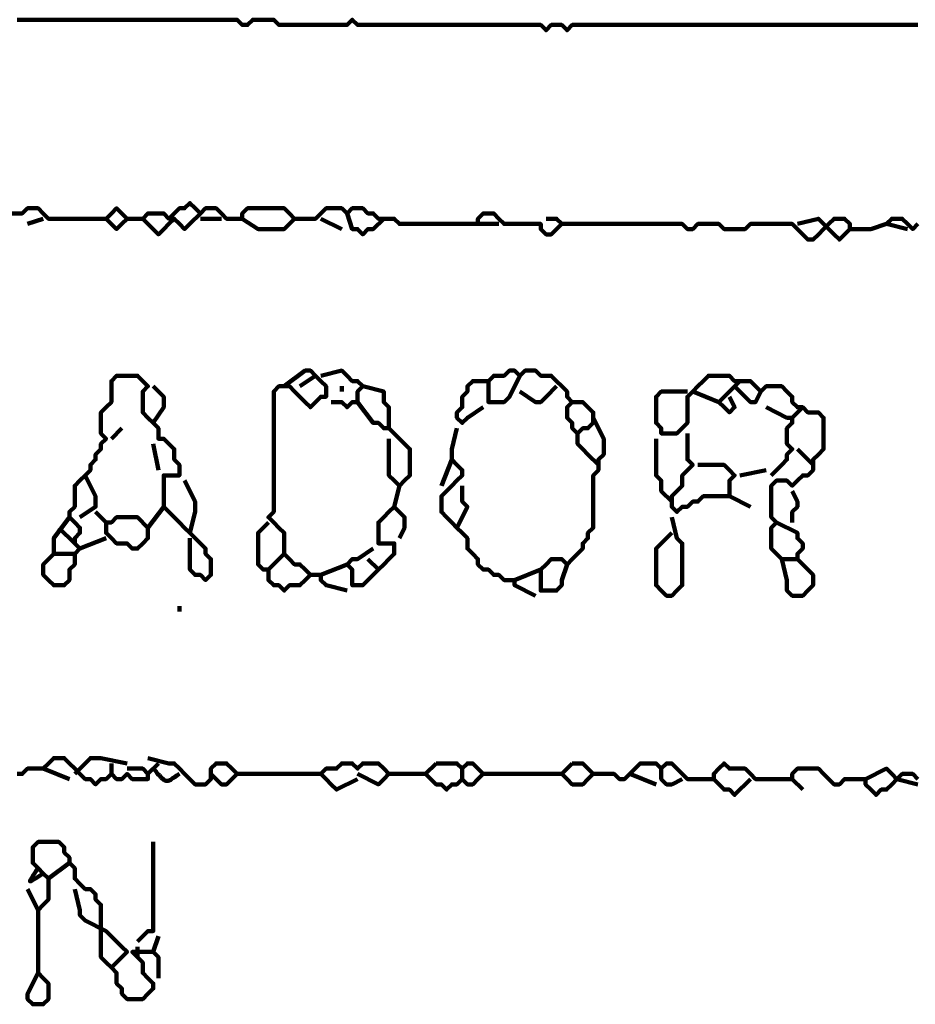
# Model space of a CAD drawing. Header units: metres. Extents: x 1959 to 4131, y 3282 to 4313.
# Tile 71 of 256: x 2131.57 to 2133.14, y 4301.98 to 4303.72. Entities that reach past the tile are written whole.
import ezdxf

# ---------------------------------------------------------------- set-up
doc = ezdxf.new("R2010")
doc.units = ezdxf.units.M
doc.layers.add('P', color=250, linetype='Continuous', lineweight=100)

msp = doc.modelspace()

# ---------------------------------------------------------------- linework, layer by layer
at = {"layer": 'P', "color": 0, "linetype": 'Continuous'}
for points in [[(2131.5615, 4303.7193), (2131.5707, 4303.7193), (2131.5799, 4303.7193), (2131.5892, 4303.7193), (2131.5984, 4303.7193), (2131.6076, 4303.7193), (2131.6168, 4303.7193), (2131.6261, 4303.7193), (2131.6353, 4303.7193), (2131.6445, 4303.7193), (2131.6538, 4303.7193), (2131.663, 4303.7193), (2131.6722, 4303.7193), (2131.6815, 4303.7193), (2131.6907, 4303.7193), (2131.6999, 4303.7193), (2131.7092, 4303.7193), (2131.7184, 4303.7193), (2131.7276, 4303.7193), (2131.7368, 4303.7193), (2131.7461, 4303.7193), (2131.7553, 4303.7193), (2131.7645, 4303.7193), (2131.7738, 4303.7193), (2131.783, 4303.7193), (2131.7922, 4303.7193), (2131.8015, 4303.7193), (2131.8107, 4303.7193), (2131.8199, 4303.7193), (2131.8292, 4303.7193), (2131.8384, 4303.7193), (2131.8476, 4303.7193), (2131.8568, 4303.7193), (2131.8661, 4303.7193), (2131.8753, 4303.7193), (2131.8845, 4303.7193), (2131.8938, 4303.7193), (2131.903, 4303.7193), (2131.9122, 4303.7193), (2131.9215, 4303.7193), (2131.9307, 4303.7193), (2131.9399, 4303.7193), (2131.9492, 4303.7193), (2131.9584, 4303.7101), (2131.9676, 4303.7101), (2131.9768, 4303.7193), (2131.9861, 4303.7193), (2131.9953, 4303.7193), (2132.0045, 4303.7193), (2132.0138, 4303.7193), (2132.023, 4303.7101), (2132.0322, 4303.7101), (2132.0415, 4303.7101), (2132.0507, 4303.7101), (2132.0599, 4303.7101), (2132.0692, 4303.7101), (2132.0784, 4303.7101), (2132.0876, 4303.7101), (2132.0968, 4303.7101), (2132.1061, 4303.7101), (2132.1153, 4303.7101), (2132.1245, 4303.7101), (2132.1338, 4303.7101), (2132.143, 4303.7101), (2132.1522, 4303.7193), (2132.1615, 4303.7101), (2132.1707, 4303.7101), (2132.1799, 4303.7101), (2132.1892, 4303.7101), (2132.1984, 4303.7101), (2132.2076, 4303.7101), (2132.2168, 4303.7101), (2132.2261, 4303.7101), (2132.2353, 4303.7101), (2132.2445, 4303.7101), (2132.2538, 4303.7101), (2132.263, 4303.7101), (2132.2722, 4303.7101), (2132.2815, 4303.7101), (2132.2907, 4303.7101), (2132.2999, 4303.7101), (2132.3092, 4303.7101), (2132.3184, 4303.7101), (2132.3276, 4303.7101), (2132.3368, 4303.7101), (2132.3461, 4303.7101), (2132.3553, 4303.7101), (2132.3645, 4303.7101), (2132.3738, 4303.7101), (2132.383, 4303.7101), (2132.3922, 4303.7101), (2132.4015, 4303.7101), (2132.4107, 4303.7101), (2132.4199, 4303.7101), (2132.4292, 4303.7101), (2132.4384, 4303.7101), (2132.4476, 4303.7101), (2132.4568, 4303.7101), (2132.4661, 4303.7101), (2132.4753, 4303.7101), (2132.4845, 4303.7101), (2132.4938, 4303.7008), (2132.503, 4303.7101), (2132.5122, 4303.7101), (2132.5215, 4303.7101), (2132.5307, 4303.7008), (2132.5399, 4303.7101), (2132.5492, 4303.7101), (2132.5584, 4303.7101), (2132.5676, 4303.7101), (2132.5768, 4303.7101), (2132.5861, 4303.7101), (2132.5953, 4303.7101), (2132.6045, 4303.7101), (2132.6138, 4303.7101), (2132.623, 4303.7101), (2132.6322, 4303.7101), (2132.6415, 4303.7101), (2132.6507, 4303.7101), (2132.6599, 4303.7101), (2132.6692, 4303.7101), (2132.6784, 4303.7101), (2132.6876, 4303.7101), (2132.6968, 4303.7101), (2132.7061, 4303.7101), (2132.7153, 4303.7101), (2132.7245, 4303.7101), (2132.7338, 4303.7101), (2132.743, 4303.7101), (2132.7522, 4303.7101), (2132.7615, 4303.7101), (2132.7707, 4303.7101), (2132.7799, 4303.7101), (2132.7892, 4303.7101), (2132.7984, 4303.7101), (2132.8076, 4303.7101), (2132.8168, 4303.7101), (2132.8261, 4303.7101), (2132.8353, 4303.7101), (2132.8445, 4303.7101), (2132.8538, 4303.7101), (2132.863, 4303.7101), (2132.8722, 4303.7101), (2132.8815, 4303.7101), (2132.8907, 4303.7101), (2132.8999, 4303.7101), (2132.9092, 4303.7101), (2132.9184, 4303.7101), (2132.9276, 4303.7101), (2132.9368, 4303.7101), (2132.9461, 4303.7101), (2132.9553, 4303.7101), (2132.9645, 4303.7101), (2132.9738, 4303.7101), (2132.983, 4303.7101), (2132.9922, 4303.7101), (2133.0015, 4303.7101), (2133.0107, 4303.7101), (2133.0199, 4303.7101), (2133.0292, 4303.7101), (2133.0384, 4303.7101), (2133.0476, 4303.7101), (2133.0568, 4303.7101), (2133.0661, 4303.7101), (2133.0753, 4303.7101), (2133.0845, 4303.7101), (2133.0938, 4303.7101), (2133.103, 4303.7101), (2133.1122, 4303.7101), (2133.1215, 4303.7101), (2133.1307, 4303.7101), (2133.1399, 4303.7101), (2133.1492, 4303.7101)], [(2131.8845, 4303.3778), (2131.8661, 4303.3593), (2131.8568, 4303.3501), (2131.8476, 4303.3593), (2131.8384, 4303.3685), (2131.8292, 4303.3593), (2131.8199, 4303.3501), (2131.8107, 4303.3408), (2131.8015, 4303.3501), (2131.7922, 4303.3593), (2131.783, 4303.3685), (2131.7922, 4303.3778), (2131.8015, 4303.3778), (2131.8107, 4303.3778), (2131.8199, 4303.3778), (2131.8292, 4303.3685), (2131.8384, 4303.3778), (2131.8476, 4303.387), (2131.8568, 4303.387), (2131.8661, 4303.3962), (2131.8753, 4303.387), (2131.8845, 4303.3778), (2131.8938, 4303.387), (2131.903, 4303.387), (2131.9122, 4303.387), (2131.9215, 4303.3778), (2131.9307, 4303.3685), (2131.9399, 4303.3685), (2131.9492, 4303.3685), (2131.9584, 4303.3685), (2131.9584, 4303.3778), (2131.9676, 4303.387), (2131.9768, 4303.387), (2131.9861, 4303.387), (2131.9953, 4303.387), (2132.0045, 4303.387), (2132.0138, 4303.387), (2132.023, 4303.387), (2132.0322, 4303.387), (2132.0415, 4303.3778), (2132.0507, 4303.3685), (2132.0415, 4303.3593), (2132.0322, 4303.3501), (2132.023, 4303.3501), (2132.0138, 4303.3501), (2132.0045, 4303.3501), (2131.9953, 4303.3501), (2131.9861, 4303.3501), (2131.9584, 4303.3685)], [(2131.5338, 4303.3778), (2131.5707, 4303.3778), (2131.5799, 4303.387), (2131.5892, 4303.387), (2131.5984, 4303.387), (2131.6076, 4303.3778), (2131.6168, 4303.3685), (2131.6261, 4303.3685), (2131.6353, 4303.3685), (2131.6445, 4303.3685), (2131.6538, 4303.3685), (2131.663, 4303.3685), (2131.6722, 4303.3685), (2131.6815, 4303.3685), (2131.6907, 4303.3685), (2131.6999, 4303.3685), (2131.7092, 4303.3685), (2131.7184, 4303.3685), (2131.7276, 4303.3778), (2131.7368, 4303.387), (2131.7461, 4303.3778), (2131.7553, 4303.3685), (2131.7461, 4303.3593), (2131.7368, 4303.3501), (2131.7184, 4303.3685)], [(2132.0507, 4303.3685), (2132.0876, 4303.3685), (2132.0968, 4303.3778), (2132.1061, 4303.387), (2132.1153, 4303.387), (2132.1245, 4303.387), (2132.1338, 4303.387), (2132.143, 4303.3778), (2132.1522, 4303.387), (2132.1615, 4303.387), (2132.1707, 4303.387), (2132.1799, 4303.3778), (2132.1892, 4303.3778), (2132.1984, 4303.3685), (2132.2076, 4303.3685), (2132.2168, 4303.3685), (2132.2261, 4303.3685), (2132.2353, 4303.3593), (2132.2445, 4303.3593), (2132.2538, 4303.3593), (2132.263, 4303.3593), (2132.2722, 4303.3593), (2132.2815, 4303.3593), (2132.2907, 4303.3593), (2132.2999, 4303.3593), (2132.3092, 4303.3593), (2132.3184, 4303.3593), (2132.3276, 4303.3593), (2132.3368, 4303.3593), (2132.3461, 4303.3593), (2132.3553, 4303.3593), (2132.3645, 4303.3593), (2132.3738, 4303.3593), (2132.3738, 4303.3685), (2132.383, 4303.3778), (2132.3922, 4303.3778), (2132.4015, 4303.3778), (2132.4107, 4303.3685), (2132.4199, 4303.3593), (2132.4292, 4303.3593), (2132.4384, 4303.3593), (2132.4476, 4303.3593), (2132.4568, 4303.3593), (2132.4661, 4303.3593), (2132.4753, 4303.3593), (2132.4845, 4303.3593), (2132.4845, 4303.3501), (2132.4938, 4303.3408), (2132.503, 4303.3408), (2132.5122, 4303.3501), (2132.5215, 4303.3593), (2132.5122, 4303.3685), (2132.4938, 4303.3685)], [(2132.143, 4303.3778), (2132.1522, 4303.3501), (2132.1615, 4303.3501), (2132.1707, 4303.3408), (2132.1799, 4303.3501), (2132.1892, 4303.3501), (2132.2076, 4303.3685)], [(2131.5799, 4303.3593), (2131.6076, 4303.3685)], [(2131.7553, 4303.3685), (2131.783, 4303.3685)], [(2131.8845, 4303.3685), (2131.9215, 4303.3685)], [(2132.0968, 4303.3685), (2132.1338, 4303.3501)], [(2132.3738, 4303.3593), (2132.4107, 4303.3593)], [(2132.9368, 4303.3593), (2132.9738, 4303.3685), (2132.983, 4303.3593), (2132.9922, 4303.3501), (2133.0015, 4303.3408), (2133.0107, 4303.3316), (2133.0199, 4303.3408), (2133.0292, 4303.3501), (2133.0292, 4303.3593), (2133.0199, 4303.3685), (2133.0107, 4303.3685), (2133.0015, 4303.3685), (2132.9922, 4303.3593), (2132.983, 4303.3501), (2132.9738, 4303.3408), (2132.9645, 4303.3316), (2132.9553, 4303.3316), (2132.9461, 4303.3408), (2132.9368, 4303.3501), (2132.9276, 4303.3593), (2132.9184, 4303.3593), (2132.9092, 4303.3593), (2132.8999, 4303.3593), (2132.8907, 4303.3593), (2132.8815, 4303.3593), (2132.8722, 4303.3593), (2132.863, 4303.3593), (2132.8538, 4303.3593), (2132.8445, 4303.3501), (2132.8353, 4303.3501), (2132.8261, 4303.3501), (2132.8168, 4303.3501), (2132.8076, 4303.3501), (2132.7984, 4303.3593), (2132.7892, 4303.3593), (2132.7799, 4303.3593), (2132.7707, 4303.3593), (2132.7615, 4303.3593), (2132.7522, 4303.3501), (2132.743, 4303.3501), (2132.7338, 4303.3593), (2132.7245, 4303.3593), (2132.7153, 4303.3593), (2132.7061, 4303.3593), (2132.6968, 4303.3593), (2132.6876, 4303.3593), (2132.6784, 4303.3593), (2132.6692, 4303.3593), (2132.6599, 4303.3593), (2132.6507, 4303.3593), (2132.6415, 4303.3593), (2132.6322, 4303.3593), (2132.623, 4303.3593), (2132.6138, 4303.3593), (2132.6045, 4303.3593), (2132.5953, 4303.3593), (2132.5861, 4303.3593), (2132.5768, 4303.3593), (2132.5676, 4303.3593), (2132.5584, 4303.3593), (2132.5215, 4303.3593)], [(2133.0292, 4303.3501), (2133.0476, 4303.3501), (2133.0568, 4303.3501), (2133.0661, 4303.3501), (2133.0938, 4303.3593)], [(2133.1307, 4303.3501), (2133.0938, 4303.3593), (2133.103, 4303.3685), (2133.1122, 4303.3685), (2133.1215, 4303.3685), (2133.1307, 4303.3593), (2133.1399, 4303.3501), (2133.1492, 4303.3593)], [(2132.0322, 4303.0731), (2132.0692, 4303.1008), (2132.0784, 4303.1008), (2132.0876, 4303.0916), (2132.0968, 4303.0824), (2132.1061, 4303.0731), (2132.1061, 4303.0639), (2132.1061, 4303.0547), (2132.0968, 4303.0547), (2132.0876, 4303.0454), (2132.0784, 4303.0362), (2132.0692, 4303.0454), (2132.0599, 4303.0547), (2132.0507, 4303.0639), (2132.0415, 4303.0731), (2132.0322, 4303.0731), (2132.023, 4303.0731), (2132.0138, 4303.0639), (2132.0138, 4303.0547), (2132.0138, 4303.0454), (2132.0138, 4303.0362), (2132.0138, 4303.027), (2132.0138, 4303.0178), (2132.0138, 4303.0085), (2132.0138, 4302.9993), (2132.0138, 4302.9901), (2132.0138, 4302.9808), (2132.0138, 4302.9716), (2132.0138, 4302.9624), (2132.0138, 4302.9531), (2132.0138, 4302.9439), (2132.0138, 4302.9347), (2132.0138, 4302.9254), (2132.0138, 4302.9162), (2132.0138, 4302.907), (2132.0138, 4302.8978), (2132.0138, 4302.8885), (2132.0138, 4302.8793), (2132.0138, 4302.8701), (2132.0138, 4302.8608), (2132.0138, 4302.8516), (2132.0045, 4302.8424), (2132.0138, 4302.8331), (2132.023, 4302.8239), (2132.0322, 4302.8147), (2132.0322, 4302.8054), (2132.0322, 4302.7962), (2132.0322, 4302.787), (2132.0322, 4302.7778), (2132.0415, 4302.7685), (2132.0507, 4302.7593), (2132.0599, 4302.7593), (2132.0692, 4302.7501), (2132.0784, 4302.7408), (2132.0692, 4302.7316), (2132.0599, 4302.7224), (2132.0507, 4302.7224), (2132.0415, 4302.7224), (2132.0322, 4302.7131), (2132.023, 4302.7224), (2132.0138, 4302.7224), (2132.0045, 4302.7316), (2132.0045, 4302.7408), (2132.0045, 4302.7501), (2131.9953, 4302.7501), (2131.9861, 4302.7593), (2131.9861, 4302.7685), (2131.9861, 4302.7778), (2131.9861, 4302.787), (2131.9861, 4302.7962), (2131.9861, 4302.8054), (2131.9861, 4302.8147), (2132.0045, 4302.8331)], [(2132.0968, 4303.0916), (2132.1338, 4303.1008), (2132.143, 4303.0916), (2132.1522, 4303.0824), (2132.1615, 4303.0824), (2132.1707, 4303.0731), (2132.1615, 4303.0639), (2132.1615, 4303.0547), (2132.1615, 4303.0454), (2132.1522, 4303.0454), (2132.143, 4303.0362), (2132.1338, 4303.0454), (2132.1153, 4303.0454)], [(2132.4476, 4303.0916), (2132.4292, 4303.0547), (2132.4199, 4303.0454), (2132.4107, 4303.0454), (2132.4015, 4303.0454), (2132.3922, 4303.0454), (2132.3922, 4303.0547), (2132.3922, 4303.0639), (2132.3922, 4303.0731), (2132.3922, 4303.0824), (2132.4015, 4303.0916), (2132.4107, 4303.0916), (2132.4199, 4303.0916), (2132.4292, 4303.1008), (2132.4384, 4303.1008), (2132.4476, 4303.0916), (2132.4568, 4303.1008), (2132.4661, 4303.1008), (2132.4753, 4303.1008), (2132.4845, 4303.0916), (2132.4938, 4303.0916), (2132.503, 4303.0916), (2132.5122, 4303.0824), (2132.5215, 4303.0731), (2132.5307, 4303.0639), (2132.5307, 4303.0547), (2132.5399, 4303.0454), (2132.5307, 4303.0362), (2132.5307, 4303.027), (2132.5307, 4303.0178), (2132.5399, 4303.0085), (2132.5399, 4302.9993), (2132.5492, 4302.9901), (2132.5584, 4302.9993), (2132.5676, 4302.9993), (2132.5768, 4303.0085), (2132.5768, 4303.0178), (2132.5768, 4303.027), (2132.5676, 4303.0362), (2132.5584, 4303.0454), (2132.5399, 4303.0454)], [(2131.6538, 4302.8424), (2131.6261, 4302.8054), (2131.6261, 4302.7962), (2131.6261, 4302.787), (2131.6261, 4302.7778), (2131.6168, 4302.7685), (2131.6076, 4302.7593), (2131.6076, 4302.7501), (2131.6076, 4302.7408), (2131.6168, 4302.7316), (2131.6261, 4302.7224), (2131.6353, 4302.7224), (2131.6445, 4302.7224), (2131.6538, 4302.7316), (2131.6538, 4302.7408), (2131.6538, 4302.7501), (2131.663, 4302.7593), (2131.663, 4302.7685), (2131.663, 4302.7778), (2131.6722, 4302.787), (2131.663, 4302.7962), (2131.663, 4302.8054), (2131.6722, 4302.8147), (2131.6722, 4302.8239), (2131.663, 4302.8331), (2131.6538, 4302.8424), (2131.6538, 4302.8516), (2131.663, 4302.8608), (2131.663, 4302.8701), (2131.663, 4302.8793), (2131.663, 4302.8885), (2131.663, 4302.8978), (2131.6722, 4302.907), (2131.6815, 4302.9162), (2131.6907, 4302.9254), (2131.6907, 4302.9347), (2131.6999, 4302.9439), (2131.6999, 4302.9531), (2131.7092, 4302.9624), (2131.7092, 4302.9716), (2131.7184, 4302.9808), (2131.7092, 4302.9901), (2131.7092, 4302.9993), (2131.7092, 4303.0085), (2131.7092, 4303.0178), (2131.7092, 4303.027), (2131.7184, 4303.0362), (2131.7276, 4303.0454), (2131.7276, 4303.0547), (2131.7276, 4303.0639), (2131.7276, 4303.0731), (2131.7276, 4303.0824), (2131.7368, 4303.0916), (2131.7461, 4303.0916), (2131.7553, 4303.0916), (2131.7645, 4303.0916), (2131.7738, 4303.0916), (2131.783, 4303.0824), (2131.7922, 4303.0731), (2131.783, 4303.0639), (2131.783, 4303.0547), (2131.783, 4303.0454), (2131.783, 4303.0362), (2131.783, 4303.027), (2131.7922, 4303.0178), (2131.8015, 4303.0085), (2131.8107, 4302.9993), (2131.8107, 4302.9901), (2131.8107, 4302.9808), (2131.8199, 4302.9808), (2131.8292, 4302.9716), (2131.8384, 4302.9624), (2131.8384, 4302.9531), (2131.8384, 4302.9439), (2131.8476, 4302.9347), (2131.8476, 4302.9254), (2131.8476, 4302.9162), (2131.8384, 4302.9162), (2131.8292, 4302.9162), (2131.8199, 4302.9162), (2131.8199, 4302.907), (2131.8199, 4302.8978), (2131.8199, 4302.8885), (2131.8199, 4302.8793), (2131.8199, 4302.8701), (2131.8199, 4302.8608), (2131.8292, 4302.8516), (2131.8384, 4302.8424), (2131.8476, 4302.8331), (2131.8568, 4302.8239), (2131.8661, 4302.8147), (2131.8753, 4302.8054), (2131.8845, 4302.7962), (2131.8938, 4302.787), (2131.8938, 4302.7778), (2131.903, 4302.7685), (2131.903, 4302.7593), (2131.903, 4302.7501), (2131.903, 4302.7408), (2131.8938, 4302.7316), (2131.8845, 4302.7408), (2131.8753, 4302.7408), (2131.8661, 4302.7501), (2131.8661, 4302.7593), (2131.8661, 4302.8054)], [(2132.0876, 4303.0916), (2132.0599, 4303.0731)], [(2132.383, 4303.0362), (2132.3553, 4303.0178), (2132.3461, 4303.0085), (2132.3368, 4303.0178), (2132.3368, 4303.027), (2132.3461, 4303.0362), (2132.3461, 4303.0454), (2132.3461, 4303.0547), (2132.3553, 4303.0639), (2132.3553, 4303.0731), (2132.3645, 4303.0824), (2132.3738, 4303.0824), (2132.3922, 4303.0824)], [(2132.743, 4303.0639), (2132.7061, 4303.0639), (2132.6968, 4303.0639), (2132.6876, 4303.0547), (2132.6876, 4303.0454), (2132.6876, 4303.0362), (2132.6876, 4303.027), (2132.6876, 4303.0178), (2132.6876, 4303.0085), (2132.6968, 4302.9993), (2132.6968, 4302.9901), (2132.7061, 4302.9901), (2132.7153, 4302.9901), (2132.7245, 4302.9901), (2132.7338, 4302.9993), (2132.743, 4303.0085), (2132.743, 4303.0178), (2132.743, 4303.027), (2132.743, 4303.0362), (2132.743, 4303.0454), (2132.743, 4303.0547), (2132.7522, 4303.0639), (2132.7615, 4303.0731), (2132.7707, 4303.0824), (2132.7799, 4303.0916), (2132.7892, 4303.0916), (2132.7984, 4303.0916), (2132.8076, 4303.0916), (2132.8168, 4303.0916), (2132.8261, 4303.0824), (2132.8353, 4303.0824), (2132.8445, 4303.0824), (2132.8538, 4303.0824), (2132.863, 4303.0731), (2132.8722, 4303.0639), (2132.8815, 4303.0731), (2132.8907, 4303.0731), (2132.8999, 4303.0731), (2132.9092, 4303.0731), (2132.9184, 4303.0639), (2132.9276, 4303.0547), (2132.9276, 4303.0454), (2132.9368, 4303.0362), (2132.9461, 4303.0362), (2132.9553, 4303.027), (2132.9645, 4303.027), (2132.9738, 4303.027), (2132.983, 4303.0178), (2132.983, 4303.0085), (2132.983, 4302.9993), (2132.983, 4302.9901), (2132.983, 4302.9808), (2132.983, 4302.9716), (2132.983, 4302.9624), (2132.9738, 4302.9531), (2132.9645, 4302.9439), (2132.9645, 4302.9347), (2132.9645, 4302.9254), (2132.9553, 4302.9162), (2132.9461, 4302.9162), (2132.9368, 4302.907), (2132.9276, 4302.8978), (2132.9184, 4302.907), (2132.9092, 4302.907), (2132.8999, 4302.907), (2132.8907, 4302.8978), (2132.8907, 4302.8885), (2132.8907, 4302.8793), (2132.8907, 4302.8701), (2132.8907, 4302.8608), (2132.8907, 4302.8516), (2132.8907, 4302.8424), (2132.8999, 4302.8331), (2132.8907, 4302.8239), (2132.8907, 4302.8147), (2132.8907, 4302.8054), (2132.8907, 4302.7962), (2132.8907, 4302.787), (2132.8999, 4302.7778), (2132.9092, 4302.7685), (2132.9184, 4302.7685), (2132.9276, 4302.7685), (2132.9368, 4302.7685), (2132.9368, 4302.7778), (2132.9461, 4302.787), (2132.9461, 4302.7962), (2132.9368, 4302.8054), (2132.9368, 4302.8147), (2132.8999, 4302.8331)], [(2132.8353, 4303.0824), (2132.8076, 4303.0547), (2132.7984, 4303.0454), (2132.8076, 4303.0362), (2132.8168, 4303.027), (2132.8261, 4303.0362), (2132.8168, 4303.0547)], [(2131.8015, 4303.0731), (2131.8199, 4303.0547), (2131.8199, 4303.0454), (2131.8199, 4303.0362), (2131.8015, 4303.0085)], [(2132.1338, 4303.0731), (2132.1338, 4303.0639)], [(2132.1707, 4303.0731), (2132.2076, 4303.0639), (2132.2076, 4303.0547), (2132.2076, 4303.0454), (2132.2168, 4303.0362), (2132.2168, 4303.027), (2132.2168, 4303.0178), (2132.2168, 4303.0085), (2132.2168, 4302.9993), (2132.2076, 4302.9993), (2132.1984, 4303.0085), (2132.1892, 4303.0085), (2132.1615, 4303.0454)], [(2132.5122, 4303.0731), (2132.4938, 4303.0547), (2132.4845, 4303.0454), (2132.4753, 4303.0454), (2132.4476, 4303.0639)], [(2132.7522, 4303.0639), (2132.7984, 4303.0454)], [(2132.8261, 4303.0731), (2132.8445, 4303.0547), (2132.8538, 4303.0454), (2132.863, 4303.0454), (2132.8722, 4303.0639)], [(2132.8815, 4303.0362), (2132.9184, 4303.0178), (2132.9276, 4303.0178), (2132.9276, 4303.0085), (2132.9184, 4302.9993), (2132.9184, 4302.9901), (2132.9184, 4302.9808), (2132.9184, 4302.9716), (2132.9276, 4302.9624), (2132.9184, 4302.9531), (2132.9184, 4302.9439), (2132.9092, 4302.9347), (2132.8907, 4302.9162)], [(2132.9461, 4303.0362), (2132.9276, 4303.0178)], [(2132.5768, 4303.0178), (2132.5953, 4302.9808), (2132.5953, 4302.9716), (2132.5953, 4302.9624), (2132.5953, 4302.9531), (2132.5861, 4302.9439), (2132.5861, 4302.9347), (2132.5861, 4302.9254), (2132.5768, 4302.9162), (2132.5768, 4302.907), (2132.5768, 4302.8978), (2132.5768, 4302.8885), (2132.5768, 4302.8793), (2132.5768, 4302.8701), (2132.5768, 4302.8608), (2132.5768, 4302.8516), (2132.5768, 4302.8424), (2132.5768, 4302.8331), (2132.5768, 4302.8239), (2132.5676, 4302.8147), (2132.5676, 4302.8054), (2132.5584, 4302.7962), (2132.5584, 4302.787), (2132.5492, 4302.7778), (2132.5399, 4302.7685), (2132.5307, 4302.7593), (2132.5215, 4302.7685), (2132.5122, 4302.7685), (2132.503, 4302.7685), (2132.4938, 4302.7593), (2132.4845, 4302.7501), (2132.4845, 4302.7408), (2132.4845, 4302.7316), (2132.4845, 4302.7224), (2132.4845, 4302.7131), (2132.4938, 4302.7131), (2132.503, 4302.7131), (2132.5122, 4302.7131), (2132.5215, 4302.7224), (2132.5215, 4302.7316), (2132.5307, 4302.7593)], [(2131.7461, 4302.9993), (2131.7276, 4302.9808)], [(2132.2168, 4302.9993), (2132.2538, 4302.9624), (2132.2538, 4302.9531), (2132.2538, 4302.9439), (2132.2538, 4302.9347), (2132.2538, 4302.9254), (2132.2538, 4302.9162), (2132.2445, 4302.907), (2132.2353, 4302.8978), (2132.2261, 4302.907), (2132.2168, 4302.9162), (2132.2168, 4302.9254), (2132.2168, 4302.9347), (2132.2168, 4302.9439), (2132.2168, 4302.9531), (2132.2168, 4302.9624), (2132.2168, 4302.9808)], [(2132.3368, 4302.9993), (2132.3276, 4302.9624), (2132.3276, 4302.9531), (2132.3276, 4302.9439), (2132.3368, 4302.9347), (2132.3461, 4302.9254), (2132.3461, 4302.9162), (2132.3368, 4302.907), (2132.3276, 4302.8978), (2132.3184, 4302.8885), (2132.3092, 4302.8793), (2132.3092, 4302.8701), (2132.3092, 4302.8608), (2132.3092, 4302.8516), (2132.3184, 4302.8424), (2132.3276, 4302.8331), (2132.3368, 4302.8239), (2132.3461, 4302.8147), (2132.3553, 4302.8054), (2132.3553, 4302.7962), (2132.3553, 4302.787), (2132.3645, 4302.7778), (2132.3738, 4302.7685), (2132.3738, 4302.7593), (2132.383, 4302.7501), (2132.3922, 4302.7501), (2132.4015, 4302.7408), (2132.4107, 4302.7408), (2132.4199, 4302.7316), (2132.4292, 4302.7316), (2132.4384, 4302.7316), (2132.4384, 4302.7224), (2132.4753, 4302.7039)], [(2132.5492, 4302.9901), (2132.5492, 4302.9716), (2132.5584, 4302.9624), (2132.5676, 4302.9531), (2132.5861, 4302.9347)], [(2132.6876, 4302.9808), (2132.6876, 4302.9439), (2132.6876, 4302.9347), (2132.6876, 4302.9254), (2132.6876, 4302.9162), (2132.6968, 4302.907), (2132.6968, 4302.8978), (2132.6968, 4302.8885), (2132.7153, 4302.8701)], [(2132.743, 4302.9901), (2132.743, 4302.9531), (2132.743, 4302.9439), (2132.7522, 4302.9347), (2132.743, 4302.9254), (2132.7338, 4302.9162), (2132.7338, 4302.907), (2132.7338, 4302.8978), (2132.7245, 4302.8885), (2132.7153, 4302.8793), (2132.7153, 4302.8701), (2132.7153, 4302.8608), (2132.7245, 4302.8516), (2132.7338, 4302.8608), (2132.743, 4302.8608), (2132.7522, 4302.8701), (2132.7615, 4302.8701), (2132.7707, 4302.8793), (2132.7799, 4302.8793), (2132.7892, 4302.8793), (2132.7984, 4302.8793), (2132.8076, 4302.8793), (2132.8168, 4302.8793), (2132.8168, 4302.8885), (2132.8168, 4302.8978), (2132.8168, 4302.907), (2132.8261, 4302.9162), (2132.8168, 4302.9254), (2132.8076, 4302.9347), (2132.7984, 4302.9347), (2132.7892, 4302.9347), (2132.7799, 4302.9347), (2132.7615, 4302.9347)], [(2131.8015, 4302.9716), (2131.8107, 4302.9254)], [(2132.9368, 4302.9624), (2132.9645, 4302.9347)], [(2132.3276, 4302.9439), (2132.3092, 4302.8978)], [(2132.8353, 4302.9162), (2132.8815, 4302.9254)], [(2131.6815, 4302.9162), (2131.6999, 4302.8793), (2131.6999, 4302.8701), (2131.6999, 4302.8608), (2131.6722, 4302.8424)], [(2131.8568, 4302.907), (2131.8753, 4302.8701), (2131.8753, 4302.8608), (2131.8753, 4302.8516), (2131.8661, 4302.8147)], [(2132.2353, 4302.8978), (2132.2261, 4302.8608), (2132.2168, 4302.8516), (2132.2076, 4302.8424), (2132.1984, 4302.8331), (2132.1984, 4302.8239), (2132.1984, 4302.8147), (2132.1984, 4302.8054), (2132.1984, 4302.7962), (2132.2076, 4302.7962), (2132.2168, 4302.7962), (2132.2261, 4302.7962), (2132.2261, 4302.787), (2132.2261, 4302.7778), (2132.2168, 4302.7685), (2132.2076, 4302.7593), (2132.1984, 4302.7501), (2132.1892, 4302.7408), (2132.1799, 4302.7316), (2132.1707, 4302.7224), (2132.1615, 4302.7224), (2132.1522, 4302.7224), (2132.1522, 4302.7316), (2132.1522, 4302.7408), (2132.1522, 4302.7501), (2132.143, 4302.7593), (2132.1522, 4302.7685), (2132.1615, 4302.7685), (2132.1892, 4302.787)], [(2132.3461, 4302.8978), (2132.3461, 4302.8701), (2132.3553, 4302.8608), (2132.3368, 4302.8239)], [(2132.9276, 4302.8885), (2132.9368, 4302.8701), (2132.9368, 4302.8608), (2132.9276, 4302.8516), (2132.9276, 4302.8331)], [(2132.8168, 4302.8793), (2132.8538, 4302.8608)], [(2131.6999, 4302.8516), (2131.7184, 4302.8331)], [(2131.8199, 4302.8608), (2131.7922, 4302.8239), (2131.7922, 4302.8147), (2131.7922, 4302.8054), (2131.783, 4302.7962), (2131.7738, 4302.787), (2131.7645, 4302.787), (2131.7553, 4302.7962), (2131.7461, 4302.7962), (2131.7368, 4302.7962), (2131.7276, 4302.8054), (2131.7184, 4302.8147), (2131.7184, 4302.8239), (2131.7184, 4302.8331), (2131.7276, 4302.8331), (2131.7368, 4302.8424), (2131.7461, 4302.8424), (2131.7553, 4302.8424), (2131.7645, 4302.8424), (2131.7738, 4302.8424), (2131.7922, 4302.8239)], [(2132.2261, 4302.8608), (2132.2445, 4302.8424), (2132.2445, 4302.8331), (2132.2445, 4302.8239), (2132.2353, 4302.8054)], [(2132.7153, 4302.8424), (2132.7245, 4302.8054), (2132.7338, 4302.7962), (2132.7338, 4302.787), (2132.7338, 4302.7778), (2132.7338, 4302.7685), (2132.7338, 4302.7593), (2132.7338, 4302.7501), (2132.7338, 4302.7408), (2132.7338, 4302.7316), (2132.7338, 4302.7224), (2132.7245, 4302.7131), (2132.7153, 4302.7039), (2132.7061, 4302.7039), (2132.6968, 4302.7131), (2132.6876, 4302.7224), (2132.6876, 4302.7316), (2132.6876, 4302.7408), (2132.6876, 4302.7501), (2132.6876, 4302.7593), (2132.6876, 4302.7685), (2132.6876, 4302.7778), (2132.6876, 4302.787), (2132.6968, 4302.7962), (2132.7153, 4302.8147)], [(2131.6353, 4302.8239), (2131.663, 4302.7962)], [(2131.7184, 4302.8054), (2131.6722, 4302.787)], [(2131.6261, 4302.7778), (2131.663, 4302.7778)], [(2132.0322, 4302.7778), (2132.0045, 4302.7501)], [(2132.1799, 4302.7685), (2132.1984, 4302.7501)], [(2132.9092, 4302.7685), (2132.9184, 4302.7316), (2132.9184, 4302.7224), (2132.9184, 4302.7131), (2132.9276, 4302.7039), (2132.9368, 4302.7039), (2132.9461, 4302.7039), (2132.9553, 4302.7131), (2132.9645, 4302.7224), (2132.9645, 4302.7316), (2132.9645, 4302.7408), (2132.9553, 4302.7501), (2132.9368, 4302.7685)], [(2132.143, 4302.7131), (2132.1061, 4302.7224), (2132.0968, 4302.7316), (2132.0968, 4302.7408), (2132.143, 4302.7593)], [(2132.4384, 4302.7316), (2132.4845, 4302.7501)], [(2132.0784, 4302.7408), (2132.0968, 4302.7408)], [(2131.8476, 4302.6854), (2131.8476, 4302.6762)], [(2131.5615, 4302.3901), (2131.5707, 4302.3901), (2131.5799, 4302.3993), (2131.5892, 4302.3993), (2131.5984, 4302.3993), (2131.6076, 4302.3993), (2131.6168, 4302.4085), (2131.6261, 4302.4178), (2131.6353, 4302.4178), (2131.6445, 4302.4178), (2131.6538, 4302.4085), (2131.663, 4302.3993), (2131.6722, 4302.3901), (2131.6815, 4302.3808), (2131.6907, 4302.3808), (2131.6999, 4302.3716), (2131.7092, 4302.3808), (2131.7184, 4302.3808), (2131.7276, 4302.3901), (2131.7368, 4302.3808), (2131.7461, 4302.3808), (2131.7553, 4302.3901), (2131.7645, 4302.3808), (2131.7738, 4302.3808), (2131.783, 4302.3808), (2131.7922, 4302.3808), (2131.7922, 4302.3901), (2131.783, 4302.3993), (2131.7553, 4302.3993)], [(2131.663, 4302.3901), (2131.6907, 4302.4178), (2131.6999, 4302.4178), (2131.7092, 4302.4178), (2131.7553, 4302.4085)], [(2131.7922, 4302.4178), (2131.8292, 4302.4085), (2131.8384, 4302.4085), (2131.8476, 4302.3993), (2131.8568, 4302.3901), (2131.8661, 4302.3808), (2131.8753, 4302.3716), (2131.8845, 4302.3716), (2131.8938, 4302.3716), (2131.903, 4302.3808), (2131.903, 4302.3901), (2131.903, 4302.3993), (2131.9122, 4302.4085), (2131.9215, 4302.4085), (2131.9307, 4302.4085), (2131.9399, 4302.3993), (2131.9492, 4302.3901), (2131.9399, 4302.3808), (2131.9307, 4302.3716), (2131.9215, 4302.3716), (2131.903, 4302.3901)], [(2131.7276, 4302.4085), (2131.7276, 4302.3901)], [(2131.8107, 4302.4085), (2131.7922, 4302.3901)], [(2132.1615, 4302.3808), (2132.1245, 4302.3624), (2132.1153, 4302.3716), (2132.1061, 4302.3808), (2132.0968, 4302.3901), (2132.1061, 4302.3993), (2132.1153, 4302.3993), (2132.1245, 4302.3993), (2132.1338, 4302.4085), (2132.143, 4302.4085), (2132.1522, 4302.4085), (2132.1615, 4302.3993), (2132.1707, 4302.4085), (2132.1799, 4302.4085), (2132.1892, 4302.4085), (2132.1984, 4302.4085), (2132.2076, 4302.3993), (2132.2168, 4302.3901), (2132.2076, 4302.3808), (2132.1984, 4302.3716), (2132.1615, 4302.3901)], [(2132.2999, 4302.4085), (2132.3092, 4302.4085), (2132.3184, 4302.4085), (2132.3276, 4302.4085), (2132.3368, 4302.4085), (2132.3461, 4302.3993), (2132.3553, 4302.4085), (2132.3645, 4302.4085), (2132.3738, 4302.3993), (2132.383, 4302.3901), (2132.3738, 4302.3808), (2132.3645, 4302.3716), (2132.3553, 4302.3716), (2132.3461, 4302.3808), (2132.3368, 4302.3716), (2132.3276, 4302.3716), (2132.3184, 4302.3624), (2132.3092, 4302.3716), (2132.2999, 4302.3716), (2132.2907, 4302.3808), (2132.2815, 4302.3901), (2132.2999, 4302.4085)], [(2132.5399, 4302.4085), (2132.5492, 4302.4085), (2132.5584, 4302.4085), (2132.5676, 4302.3993), (2132.5768, 4302.3901), (2132.5676, 4302.3808), (2132.5584, 4302.3716), (2132.5492, 4302.3716), (2132.5399, 4302.3716), (2132.5307, 4302.3808), (2132.5215, 4302.3901), (2132.5399, 4302.4085)], [(2132.5768, 4302.3901), (2132.6138, 4302.3901), (2132.623, 4302.3808), (2132.6322, 4302.3808), (2132.6415, 4302.3901), (2132.6507, 4302.3993), (2132.6599, 4302.4085), (2132.6692, 4302.4085), (2132.6784, 4302.4085), (2132.6876, 4302.4085), (2132.6968, 4302.3993), (2132.7061, 4302.4085), (2132.7153, 4302.4085), (2132.7245, 4302.3993), (2132.7338, 4302.3901), (2132.743, 4302.3808), (2132.7522, 4302.3808), (2132.7615, 4302.3808), (2132.7707, 4302.3808), (2132.7799, 4302.3808), (2132.7892, 4302.3808), (2132.7892, 4302.3901), (2132.7984, 4302.3993), (2132.8076, 4302.4085), (2132.8168, 4302.3993), (2132.8261, 4302.3993), (2132.8353, 4302.3993), (2132.8445, 4302.3993), (2132.8538, 4302.3901), (2132.863, 4302.3808), (2132.8722, 4302.3808), (2132.8815, 4302.3808), (2132.8907, 4302.3808), (2132.8999, 4302.3808), (2132.9092, 4302.3808), (2132.9184, 4302.3808), (2132.9276, 4302.3808), (2132.9276, 4302.3901), (2132.9368, 4302.3993), (2132.9461, 4302.3993), (2132.9553, 4302.3993), (2132.9645, 4302.3993), (2132.9738, 4302.3993), (2132.983, 4302.3901), (2132.9922, 4302.3808), (2133.0015, 4302.3716), (2133.0107, 4302.3716), (2133.0199, 4302.3808), (2133.0292, 4302.3808), (2133.0384, 4302.3808), (2133.0476, 4302.3808), (2133.0568, 4302.3808), (2133.0568, 4302.3716), (2133.0661, 4302.3624), (2133.0753, 4302.3531), (2133.0845, 4302.3624), (2133.0938, 4302.3624), (2133.103, 4302.3716), (2133.1122, 4302.3808), (2133.1215, 4302.3901), (2133.1307, 4302.3901), (2133.1399, 4302.3901), (2133.1492, 4302.3808)], [(2131.6076, 4302.3993), (2131.6538, 4302.3808)], [(2131.8015, 4302.3993), (2131.8061, 4302.3947), (2131.8092, 4302.3901), (2131.8122, 4302.387), (2131.8153, 4302.3839), (2131.8199, 4302.3793), (2131.823, 4302.3778), (2131.8276, 4302.3778), (2131.8322, 4302.3793), (2131.8353, 4302.3824), (2131.8384, 4302.3839), (2131.843, 4302.387), (2131.8476, 4302.3901)], [(2131.9492, 4302.3901), (2131.9861, 4302.3901), (2131.9953, 4302.3901), (2132.0045, 4302.3901), (2132.0138, 4302.3901), (2132.023, 4302.3901), (2132.0322, 4302.3901), (2132.0415, 4302.3901), (2132.0507, 4302.3901), (2132.0599, 4302.3901), (2132.0692, 4302.3901), (2132.0784, 4302.3901), (2132.0968, 4302.3901)], [(2132.2168, 4302.3901), (2132.2353, 4302.3901), (2132.2445, 4302.3901), (2132.2538, 4302.3901), (2132.2815, 4302.3901)], [(2132.3461, 4302.3993), (2132.3461, 4302.3808)], [(2132.383, 4302.3901), (2132.4199, 4302.3901), (2132.4292, 4302.3901), (2132.4384, 4302.3901), (2132.4476, 4302.3901), (2132.4568, 4302.3901), (2132.4661, 4302.3901), (2132.4753, 4302.3901), (2132.5215, 4302.3901)], [(2132.6415, 4302.3901), (2132.6876, 4302.3716)], [(2132.6968, 4302.3993), (2132.6968, 4302.3808), (2132.7061, 4302.3716), (2132.7153, 4302.3716), (2132.7338, 4302.3808)], [(2133.0568, 4302.3808), (2133.0938, 4302.3993), (2133.103, 4302.3901), (2133.1122, 4302.3808), (2133.1492, 4302.3716)], [(2132.7892, 4302.3808), (2132.8076, 4302.3624), (2132.8168, 4302.3624), (2132.8261, 4302.3531), (2132.8538, 4302.3808)], [(2132.9276, 4302.3808), (2132.9461, 4302.3624)], [(2131.6538, 4302.2331), (2131.6168, 4302.2054), (2131.6076, 4302.2147), (2131.5984, 4302.2239), (2131.5892, 4302.2331), (2131.5892, 4302.2424), (2131.5892, 4302.2516), (2131.5892, 4302.2608), (2131.5984, 4302.2701), (2131.6076, 4302.2701), (2131.6168, 4302.2701), (2131.6261, 4302.2701), (2131.6353, 4302.2701), (2131.6445, 4302.2608), (2131.6445, 4302.2516), (2131.6538, 4302.2424), (2131.6538, 4302.2331), (2131.663, 4302.2239), (2131.663, 4302.2147), (2131.663, 4302.2054), (2131.6722, 4302.1962), (2131.6815, 4302.187), (2131.6907, 4302.187), (2131.6999, 4302.1778), (2131.6999, 4302.1685), (2131.7092, 4302.1593), (2131.7092, 4302.1501), (2131.7092, 4302.1408), (2131.7092, 4302.1316), (2131.7092, 4302.1224), (2131.7092, 4302.1131), (2131.7092, 4302.1039), (2131.7092, 4302.0947), (2131.7092, 4302.0854), (2131.7092, 4302.0762), (2131.7092, 4302.067), (2131.7184, 4302.0578), (2131.7276, 4302.0485), (2131.7368, 4302.0393), (2131.7368, 4302.0301), (2131.7368, 4302.0208), (2131.7461, 4302.0116), (2131.7461, 4302.0024), (2131.7553, 4301.9931), (2131.7645, 4301.9931), (2131.7738, 4301.9931), (2131.783, 4301.9931), (2131.7922, 4302.0024), (2131.8015, 4302.0116), (2131.8015, 4302.0208), (2131.7922, 4302.0301), (2131.783, 4302.0393), (2131.783, 4302.0485), (2131.783, 4302.0578), (2131.7738, 4302.067), (2131.7645, 4302.0762), (2131.783, 4302.0762)], [(2131.8015, 4302.2701), (2131.8015, 4302.2331), (2131.8015, 4302.2239), (2131.8015, 4302.2147), (2131.8015, 4302.2054), (2131.8015, 4302.1962), (2131.8015, 4302.187), (2131.8015, 4302.1778), (2131.8015, 4302.1685), (2131.8015, 4302.1593), (2131.8015, 4302.1501), (2131.8015, 4302.1408), (2131.8015, 4302.1316), (2131.8015, 4302.1224), (2131.8015, 4302.1131), (2131.7922, 4302.1131), (2131.7738, 4302.0947)], [(2131.5984, 4302.2239), (2131.5953, 4302.2193), (2131.5922, 4302.2147), (2131.5892, 4302.2101), (2131.5876, 4302.207), (2131.5845, 4302.2024), (2131.5845, 4302.2008), (2131.5861, 4302.2008), (2131.5907, 4302.2039), (2131.5938, 4302.2054), (2131.5984, 4302.2085), (2131.603, 4302.2116), (2131.6076, 4302.2147)], [(2131.6168, 4302.2054), (2131.6168, 4302.1685), (2131.6076, 4302.1593), (2131.5984, 4302.1501), (2131.5799, 4302.187)], [(2131.663, 4302.187), (2131.6722, 4302.1501), (2131.6722, 4302.1408), (2131.6815, 4302.1316), (2131.7184, 4302.1131)], [(2131.5984, 4302.1501), (2131.5984, 4302.1131), (2131.5984, 4302.1039), (2131.5984, 4302.0947), (2131.5984, 4302.0854), (2131.5984, 4302.0762), (2131.5984, 4302.067), (2131.5984, 4302.0578), (2131.5984, 4302.0485), (2131.5984, 4302.0393), (2131.6076, 4302.0301), (2131.6168, 4302.0208), (2131.6168, 4302.0116), (2131.6168, 4302.0024), (2131.6168, 4301.9931), (2131.6076, 4301.9839), (2131.5984, 4301.9839), (2131.5892, 4301.9839), (2131.5799, 4301.9931), (2131.5799, 4302.0024), (2131.5984, 4302.0393)], [(2131.7184, 4302.1131), (2131.7368, 4302.0947), (2131.7461, 4302.0854), (2131.7553, 4302.0762), (2131.7276, 4302.0485)], [(2131.8107, 4302.1039), (2131.8015, 4302.0762), (2131.8107, 4302.067), (2131.8107, 4302.0301)], [(2131.7738, 4302.0854), (2131.7738, 4302.067)], [(2131.783, 4302.0762), (2131.8015, 4302.0762)]]:
    msp.add_lwpolyline(points, dxfattribs=at)

doc.saveas('drawing.dxf')
